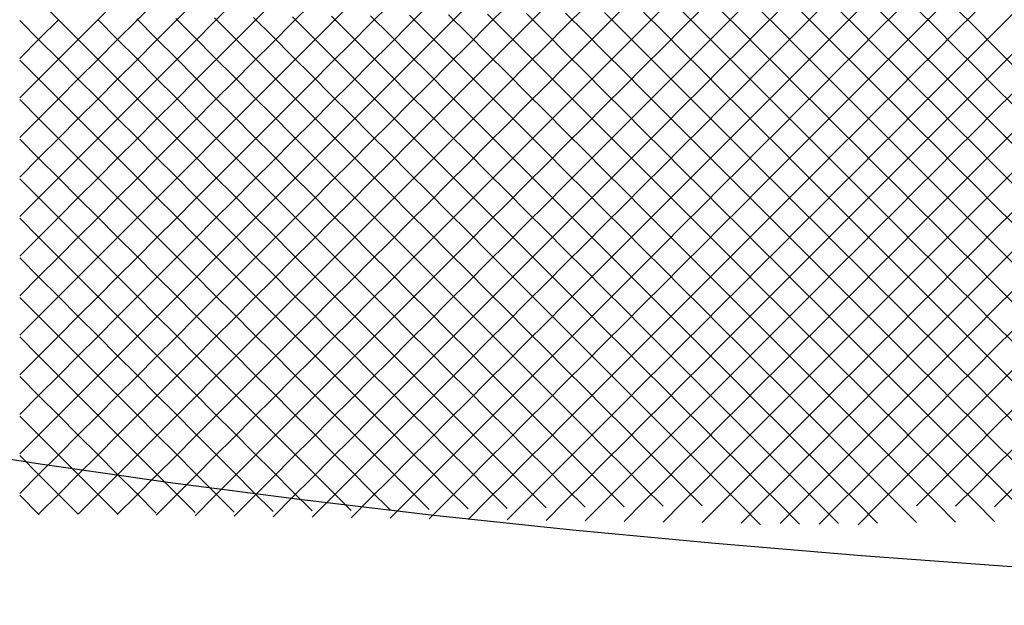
# Model space of a CAD drawing. Extents: x -15.9 to 15.9, y -4.2 to 4.2.
# Tile 8 of 29: x -8.9 to -5.4, y -4.2 to -2.1. Entities that reach past the tile are written whole.
import ezdxf

# ---------------------------------------------------------------- set-up
doc = ezdxf.new("R2010")
doc.units = 0

msp = doc.modelspace()

# ---------------------------------------------------------------- linework, layer by layer
at = {"layer": 'CNC'}
for points in [[(-8.92345, -2.35645), (-8.85291, -2.28591), (-8.78236, -2.21536), (-8.71182, -2.14482), (-8.64128, -2.07428), (-8.57074, -2.00374)], [(-8.92345, -2.49945), (-8.85291, -2.42891), (-8.78236, -2.35836), (-8.71182, -2.28782), (-8.64128, -2.21728), (-8.57074, -2.14674), (-8.5002, -2.0762), (-8.42966, -2.00566)], [(-8.92345, -2.64245), (-8.85291, -2.57191), (-8.78236, -2.50136), (-8.71182, -2.43082), (-8.64128, -2.36028), (-8.57074, -2.28974), (-8.5002, -2.2192), (-8.42966, -2.14866), (-8.35912, -2.07812), (-8.28858, -2.00758)], [(-8.92345, -2.78545), (-8.85291, -2.71491), (-8.78236, -2.64436), (-8.71182, -2.57382), (-8.64128, -2.50328), (-8.57074, -2.43274), (-8.5002, -2.3622), (-8.42966, -2.29166), (-8.35912, -2.22112), (-8.28858, -2.15058), (-8.21804, -2.08004), (-8.14749, -2.00949)], [(-8.92345, -2.92845), (-8.85291, -2.85791), (-8.78236, -2.78736), (-8.71182, -2.71682), (-8.64128, -2.64628), (-8.57074, -2.57574), (-8.5002, -2.5052), (-8.42966, -2.43466), (-8.35912, -2.36412), (-8.28858, -2.29358), (-8.21804, -2.22304), (-8.14749, -2.15249), (-8.07695, -2.08195), (-8.00641, -2.01141)], [(-8.92345, -3.07145), (-8.85291, -3.00091), (-8.78236, -2.93036), (-8.71182, -2.85982), (-8.64128, -2.78928), (-8.57074, -2.71874), (-8.5002, -2.6482), (-8.42966, -2.57766), (-8.35912, -2.50712), (-8.28858, -2.43658), (-8.21804, -2.36604), (-8.14749, -2.29549), (-8.07695, -2.22495), (-8.00641, -2.15441), (-7.93587, -2.08387), (-7.86533, -2.01333)], [(-8.92345, -3.21445), (-8.85291, -3.14391), (-8.78236, -3.07336), (-8.71182, -3.00282), (-8.64128, -2.93228), (-8.57074, -2.86174), (-8.5002, -2.7912), (-8.42966, -2.72066), (-8.35912, -2.65012), (-8.28858, -2.57958), (-8.21804, -2.50904), (-8.14749, -2.43849), (-8.07695, -2.36795), (-8.00641, -2.29741), (-7.93587, -2.22687), (-7.86533, -2.15633), (-7.79479, -2.08579), (-7.72425, -2.01525)], [(-8.92345, -3.35745), (-8.85291, -3.28691), (-8.78236, -3.21636), (-8.71182, -3.14582), (-8.64128, -3.07528), (-8.57074, -3.00474), (-8.5002, -2.9342), (-8.42966, -2.86366), (-8.35912, -2.79312), (-8.28858, -2.72258), (-8.21804, -2.65204), (-8.14749, -2.58149), (-8.07695, -2.51095), (-8.00641, -2.44041), (-7.93587, -2.36987), (-7.86533, -2.29933), (-7.79479, -2.22879), (-7.72425, -2.15825), (-7.65371, -2.08771), (-7.58317, -2.01717)], [(-8.92345, -3.50045), (-8.85291, -3.42991), (-8.78236, -3.35936), (-8.71182, -3.28882), (-8.64128, -3.21828), (-8.57074, -3.14774), (-8.5002, -3.0772), (-8.42966, -3.00666), (-8.35912, -2.93612), (-8.28858, -2.86558), (-8.21804, -2.79504), (-8.14749, -2.72449), (-8.07695, -2.65395), (-8.00641, -2.58341), (-7.93587, -2.51287), (-7.86533, -2.44233), (-7.79479, -2.37179), (-7.72425, -2.30125), (-7.65371, -2.23071), (-7.58317, -2.16017), (-7.51263, -2.08963), (-7.44208, -2.01908)], [(-8.92345, -3.64345), (-8.85291, -3.57291), (-8.78236, -3.50236), (-8.71182, -3.43182), (-8.64128, -3.36128), (-8.57074, -3.29074), (-8.5002, -3.2202), (-8.42966, -3.14966), (-8.35912, -3.07912), (-8.28858, -3.00858), (-8.21804, -2.93804), (-8.14749, -2.86749), (-8.07695, -2.79695), (-8.00641, -2.72641), (-7.93587, -2.65587), (-7.86533, -2.58533), (-7.79479, -2.51479), (-7.72425, -2.44425), (-7.65371, -2.37371), (-7.58317, -2.30317), (-7.51263, -2.23263), (-7.44208, -2.16208), (-7.37154, -2.09154), (-7.301, -2.021)], [(-8.92345, -3.78645), (-8.85291, -3.71591), (-8.78236, -3.64536), (-8.71182, -3.57482), (-8.64128, -3.50428), (-8.57074, -3.43374), (-8.5002, -3.3632), (-8.42966, -3.29266), (-8.35912, -3.22212), (-8.28858, -3.15158), (-8.21804, -3.08104), (-8.14749, -3.01049), (-8.07695, -2.93995), (-8.00641, -2.86941), (-7.93587, -2.79887), (-7.86533, -2.72833), (-7.79479, -2.65779), (-7.72425, -2.58725), (-7.65371, -2.51671), (-7.58317, -2.44617), (-7.51263, -2.37563), (-7.44208, -2.30508), (-7.37154, -2.23454), (-7.301, -2.164), (-7.23046, -2.09346), (-7.15992, -2.02292)], [(-8.85291, -2.00409), (-8.78236, -2.07464), (-8.71182, -2.14518), (-8.64128, -2.21572), (-8.57074, -2.28626), (-8.5002, -2.3568), (-8.42966, -2.42734), (-8.35912, -2.49788), (-8.28858, -2.56842), (-8.21804, -2.63896), (-8.14749, -2.70951), (-8.07695, -2.78005), (-8.00641, -2.85059), (-7.93587, -2.92113), (-7.86533, -2.99167), (-7.79479, -3.06221), (-7.72425, -3.13275), (-7.65371, -3.20329), (-7.58317, -3.27383), (-7.51263, -3.34437), (-7.44208, -3.41492), (-7.37154, -3.48546), (-7.301, -3.556), (-7.23046, -3.62654), (-7.15992, -3.69708), (-7.08938, -3.76762), (-7.01884, -3.83816)], [(-8.85291, -3.85891), (-8.78236, -3.78836), (-8.71182, -3.71782), (-8.64128, -3.64728), (-8.57074, -3.57674), (-8.5002, -3.5062), (-8.42966, -3.43566), (-8.35912, -3.36512), (-8.28858, -3.29458), (-8.21804, -3.22404), (-8.14749, -3.15349), (-8.07695, -3.08295), (-8.00641, -3.01241), (-7.93587, -2.94187), (-7.86533, -2.87133), (-7.79479, -2.80079), (-7.72425, -2.73025), (-7.65371, -2.65971), (-7.58317, -2.58917), (-7.51263, -2.51863), (-7.44208, -2.44808), (-7.37154, -2.37754), (-7.301, -2.307), (-7.23046, -2.23646), (-7.15992, -2.16592), (-7.08938, -2.09538), (-7.01884, -2.02484)], [(-8.71182, -3.86082), (-8.64128, -3.79028), (-8.57074, -3.71974), (-8.5002, -3.6492), (-8.42966, -3.57866), (-8.35912, -3.50812), (-8.28858, -3.43758), (-8.21804, -3.36704), (-8.14749, -3.29649), (-8.07695, -3.22595), (-8.00641, -3.15541), (-7.93587, -3.08487), (-7.86533, -3.01433), (-7.79479, -2.94379), (-7.72425, -2.87325), (-7.65371, -2.80271), (-7.58317, -2.73217), (-7.51263, -2.66163), (-7.44208, -2.59108), (-7.37154, -2.52054), (-7.301, -2.45), (-7.23046, -2.37946), (-7.15992, -2.30892), (-7.08938, -2.23838), (-7.01884, -2.16784), (-6.9483, -2.0973), (-6.87776, -2.02676)], [(-8.57074, -3.86274), (-8.5002, -3.7922), (-8.42966, -3.72166), (-8.35912, -3.65112), (-8.28858, -3.58058), (-8.21804, -3.51004), (-8.14749, -3.43949), (-8.07695, -3.36895), (-8.00641, -3.29841), (-7.93587, -3.22787), (-7.86533, -3.15733), (-7.79479, -3.08679), (-7.72425, -3.01625), (-7.65371, -2.94571), (-7.58317, -2.87517), (-7.51263, -2.80463), (-7.44208, -2.73408), (-7.37154, -2.66354), (-7.301, -2.593), (-7.23046, -2.52246), (-7.15992, -2.45192), (-7.08938, -2.38138), (-7.01884, -2.31084), (-6.9483, -2.2403), (-6.87776, -2.16976), (-6.80721, -2.09921), (-6.73667, -2.02867)], [(-8.42966, -3.86466), (-8.35912, -3.79412), (-8.28858, -3.72358), (-8.21804, -3.65304), (-8.14749, -3.58249), (-8.07695, -3.51195), (-8.00641, -3.44141), (-7.93587, -3.37087), (-7.86533, -3.30033), (-7.79479, -3.22979), (-7.72425, -3.15925), (-7.65371, -3.08871), (-7.58317, -3.01817), (-7.51263, -2.94763), (-7.44208, -2.87708), (-7.37154, -2.80654), (-7.301, -2.736), (-7.23046, -2.66546), (-7.15992, -2.59492), (-7.08938, -2.52438), (-7.01884, -2.45384), (-6.9483, -2.3833), (-6.87776, -2.31276), (-6.80721, -2.24221), (-6.73667, -2.17167), (-6.66613, -2.10113), (-6.59559, -2.03059)], [(-8.28858, -3.86658), (-8.21804, -3.79604), (-8.14749, -3.72549), (-8.07695, -3.65495), (-8.00641, -3.58441), (-7.93587, -3.51387), (-7.86533, -3.44333), (-7.79479, -3.37279), (-7.72425, -3.30225), (-7.65371, -3.23171), (-7.58317, -3.16117), (-7.51263, -3.09063), (-7.44208, -3.02008), (-7.37154, -2.94954), (-7.301, -2.879), (-7.23046, -2.80846), (-7.15992, -2.73792), (-7.08938, -2.66738), (-7.01884, -2.59684), (-6.9483, -2.5263), (-6.87776, -2.45576), (-6.80721, -2.38521), (-6.73667, -2.31467), (-6.66613, -2.24413), (-6.59559, -2.17359), (-6.52505, -2.10305), (-6.45451, -2.03251)], [(-8.14749, -3.86849), (-8.07695, -3.79795), (-8.00641, -3.72741), (-7.93587, -3.65687), (-7.86533, -3.58633), (-7.79479, -3.51579), (-7.72425, -3.44525), (-7.65371, -3.37471), (-7.58317, -3.30417), (-7.51263, -3.23363), (-7.44208, -3.16308), (-7.37154, -3.09254), (-7.301, -3.022), (-7.23046, -2.95146), (-7.15992, -2.88092), (-7.08938, -2.81038), (-7.01884, -2.73984), (-6.9483, -2.6693), (-6.87776, -2.59876), (-6.80721, -2.52821), (-6.73667, -2.45767), (-6.66613, -2.38713), (-6.59559, -2.31659), (-6.52505, -2.24605), (-6.45451, -2.17551), (-6.38397, -2.10497), (-6.31343, -2.03443)], [(-8.07695, -2.06505), (-8.00641, -2.13559), (-7.93587, -2.20613), (-7.86533, -2.27667), (-7.79479, -2.34721), (-7.72425, -2.41775), (-7.65371, -2.48829), (-7.58317, -2.55883), (-7.51263, -2.62937), (-7.44208, -2.69992), (-7.37154, -2.77046), (-7.301, -2.841), (-7.23046, -2.91154), (-7.15992, -2.98208), (-7.08938, -3.05262), (-7.01884, -3.12316), (-6.9483, -3.1937), (-6.87776, -3.26424), (-6.80721, -3.33479), (-6.73667, -3.40533), (-6.66613, -3.47587), (-6.59559, -3.54641), (-6.52505, -3.61695), (-6.45451, -3.68749), (-6.38397, -3.75803), (-6.31343, -3.82857), (-6.24289, -3.89911)], [(-8.00641, -3.87041), (-7.93587, -3.79987), (-7.86533, -3.72933), (-7.79479, -3.65879), (-7.72425, -3.58825), (-7.65371, -3.51771), (-7.58317, -3.44717), (-7.51263, -3.37663), (-7.44208, -3.30608), (-7.37154, -3.23554), (-7.301, -3.165), (-7.23046, -3.09446), (-7.15992, -3.02392), (-7.08938, -2.95338), (-7.01884, -2.88284), (-6.9483, -2.8123), (-6.87776, -2.74176), (-6.80721, -2.67121), (-6.73667, -2.60067), (-6.66613, -2.53013), (-6.59559, -2.45959), (-6.52505, -2.38905), (-6.45451, -2.31851), (-6.38397, -2.24797), (-6.31343, -2.17743), (-6.24289, -2.10689), (-6.17234, -2.03634)], [(-7.93587, -2.06313), (-7.86533, -2.13367), (-7.79479, -2.20421), (-7.72425, -2.27475), (-7.65371, -2.34529), (-7.58317, -2.41583), (-7.51263, -2.48637), (-7.44208, -2.55692), (-7.37154, -2.62746), (-7.301, -2.698), (-7.23046, -2.76854), (-7.15992, -2.83908), (-7.08938, -2.90962), (-7.01884, -2.98016), (-6.9483, -3.0507), (-6.87776, -3.12124), (-6.80721, -3.19179), (-6.73667, -3.26233), (-6.66613, -3.33287), (-6.59559, -3.40341), (-6.52505, -3.47395), (-6.45451, -3.54449), (-6.38397, -3.61503), (-6.31343, -3.68557), (-6.24289, -3.75611), (-6.17234, -3.82666), (-6.1018, -3.8972)], [(-7.86533, -3.87233), (-7.79479, -3.80179), (-7.72425, -3.73125), (-7.65371, -3.66071), (-7.58317, -3.59017), (-7.51263, -3.51963), (-7.44208, -3.44908), (-7.37154, -3.37854), (-7.301, -3.308), (-7.23046, -3.23746), (-7.15992, -3.16692), (-7.08938, -3.09638), (-7.01884, -3.02584), (-6.9483, -2.9553), (-6.87776, -2.88476), (-6.80721, -2.81421), (-6.73667, -2.74367), (-6.66613, -2.67313), (-6.59559, -2.60259), (-6.52505, -2.53205), (-6.45451, -2.46151), (-6.38397, -2.39097), (-6.31343, -2.32043), (-6.24289, -2.24989), (-6.17234, -2.17934), (-6.1018, -2.1088), (-6.03126, -2.03826)], [(-7.79479, -2.06121), (-7.72425, -2.13175), (-7.65371, -2.20229), (-7.58317, -2.27283), (-7.51263, -2.34337), (-7.44208, -2.41392), (-7.37154, -2.48446), (-7.301, -2.555), (-7.23046, -2.62554), (-7.15992, -2.69608), (-7.08938, -2.76662), (-7.01884, -2.83716), (-6.9483, -2.9077), (-6.87776, -2.97824), (-6.80721, -3.04879), (-6.73667, -3.11933), (-6.66613, -3.18987), (-6.59559, -3.26041), (-6.52505, -3.33095), (-6.45451, -3.40149), (-6.38397, -3.47203), (-6.31343, -3.54257), (-6.24289, -3.61311), (-6.17234, -3.68366), (-6.1018, -3.7542), (-6.03126, -3.82474), (-5.96072, -3.89528)], [(-7.72425, -3.87425), (-7.65371, -3.80371), (-7.58317, -3.73317), (-7.51263, -3.66263), (-7.44208, -3.59208), (-7.37154, -3.52154), (-7.301, -3.451), (-7.23046, -3.38046), (-7.15992, -3.30992), (-7.08938, -3.23938), (-7.01884, -3.16884), (-6.9483, -3.0983), (-6.87776, -3.02776), (-6.80721, -2.95721), (-6.73667, -2.88667), (-6.66613, -2.81613), (-6.59559, -2.74559), (-6.52505, -2.67505), (-6.45451, -2.60451), (-6.38397, -2.53397), (-6.31343, -2.46343), (-6.24289, -2.39289), (-6.17234, -2.32234), (-6.1018, -2.2518), (-6.03126, -2.18126), (-5.96072, -2.11072), (-5.89018, -2.04018)], [(-7.65371, -2.05929), (-7.58317, -2.12983), (-7.51263, -2.20037), (-7.44208, -2.27092), (-7.37154, -2.34146), (-7.301, -2.412), (-7.23046, -2.48254), (-7.15992, -2.55308), (-7.08938, -2.62362), (-7.01884, -2.69416), (-6.9483, -2.7647), (-6.87776, -2.83524), (-6.80721, -2.90579), (-6.73667, -2.97633), (-6.66613, -3.04687), (-6.59559, -3.11741), (-6.52505, -3.18795), (-6.45451, -3.25849), (-6.38397, -3.32903), (-6.31343, -3.39957), (-6.24289, -3.47011), (-6.17234, -3.54066), (-6.1018, -3.6112), (-6.03126, -3.68174), (-5.96072, -3.75228), (-5.89018, -3.82282), (-5.81964, -3.89336)], [(-7.58317, -3.87617), (-7.51263, -3.80563), (-7.44208, -3.73508), (-7.37154, -3.66454), (-7.301, -3.594), (-7.23046, -3.52346), (-7.15992, -3.45292), (-7.08938, -3.38238), (-7.01884, -3.31184), (-6.9483, -3.2413), (-6.87776, -3.17076), (-6.80721, -3.10021), (-6.73667, -3.02967), (-6.66613, -2.95913), (-6.59559, -2.88859), (-6.52505, -2.81805), (-6.45451, -2.74751), (-6.38397, -2.67697), (-6.31343, -2.60643), (-6.24289, -2.53589), (-6.17234, -2.46534), (-6.1018, -2.3948), (-6.03126, -2.32426), (-5.96072, -2.25372), (-5.89018, -2.18318), (-5.81964, -2.11264), (-5.7491, -2.0421)], [(-7.51263, -2.05737), (-7.44208, -2.12792), (-7.37154, -2.19846), (-7.301, -2.269), (-7.23046, -2.33954), (-7.15992, -2.41008), (-7.08938, -2.48062), (-7.01884, -2.55116), (-6.9483, -2.6217), (-6.87776, -2.69224), (-6.80721, -2.76279), (-6.73667, -2.83333), (-6.66613, -2.90387), (-6.59559, -2.97441), (-6.52505, -3.04495), (-6.45451, -3.11549), (-6.38397, -3.18603), (-6.31343, -3.25657), (-6.24289, -3.32711), (-6.17234, -3.39766), (-6.1018, -3.4682), (-6.03126, -3.53874), (-5.96072, -3.60928), (-5.89018, -3.67982), (-5.81964, -3.75036), (-5.7491, -3.8209), (-5.67856, -3.89144)], [(-7.44208, -3.87808), (-7.37154, -3.80754), (-7.301, -3.737), (-7.23046, -3.66646), (-7.15992, -3.59592), (-7.08938, -3.52538), (-7.01884, -3.45484), (-6.9483, -3.3843), (-6.87776, -3.31376), (-6.80721, -3.24321), (-6.73667, -3.17267), (-6.66613, -3.10213), (-6.59559, -3.03159), (-6.52505, -2.96105), (-6.45451, -2.89051), (-6.38397, -2.81997), (-6.31343, -2.74943), (-6.24289, -2.67889), (-6.17234, -2.60834), (-6.1018, -2.5378), (-6.03126, -2.46726), (-5.96072, -2.39672), (-5.89018, -2.32618), (-5.81964, -2.25564), (-5.7491, -2.1851), (-5.67856, -2.11456), (-5.60802, -2.04402)], [(-7.37154, -2.05546), (-7.301, -2.126), (-7.23046, -2.19654), (-7.15992, -2.26708), (-7.08938, -2.33762), (-7.01884, -2.40816), (-6.9483, -2.4787), (-6.87776, -2.54924), (-6.80721, -2.61979), (-6.73667, -2.69033), (-6.66613, -2.76087), (-6.59559, -2.83141), (-6.52505, -2.90195), (-6.45451, -2.97249), (-6.38397, -3.04303), (-6.31343, -3.11357), (-6.24289, -3.18411), (-6.17234, -3.25466), (-6.1018, -3.3252), (-6.03126, -3.39574), (-5.96072, -3.46628), (-5.89018, -3.53682), (-5.81964, -3.60736), (-5.7491, -3.6779), (-5.67856, -3.74844), (-5.60802, -3.81898), (-5.53747, -3.88953)], [(-7.301, -3.88), (-7.23046, -3.80946), (-7.15992, -3.73892), (-7.08938, -3.66838), (-7.01884, -3.59784), (-6.9483, -3.5273), (-6.87776, -3.45676), (-6.80721, -3.38621), (-6.73667, -3.31567), (-6.66613, -3.24513), (-6.59559, -3.17459), (-6.52505, -3.10405), (-6.45451, -3.03351), (-6.38397, -2.96297), (-6.31343, -2.89243), (-6.24289, -2.82189), (-6.17234, -2.75134), (-6.1018, -2.6808), (-6.03126, -2.61026), (-5.96072, -2.53972), (-5.89018, -2.46918), (-5.81964, -2.39864), (-5.7491, -2.3281), (-5.67856, -2.25756), (-5.60802, -2.18702), (-5.53747, -2.11647), (-5.46693, -2.04593)], [(-7.23046, -2.05354), (-7.15992, -2.12408), (-7.08938, -2.19462), (-7.01884, -2.26516), (-6.9483, -2.3357), (-6.87776, -2.40624), (-6.80721, -2.47679), (-6.73667, -2.54733), (-6.66613, -2.61787), (-6.59559, -2.68841), (-6.52505, -2.75895), (-6.45451, -2.82949), (-6.38397, -2.90003), (-6.31343, -2.97057), (-6.24289, -3.04111), (-6.17234, -3.11166), (-6.1018, -3.1822), (-6.03126, -3.25274), (-5.96072, -3.32328), (-5.89018, -3.39382), (-5.81964, -3.46436), (-5.7491, -3.5349), (-5.67856, -3.60544), (-5.60802, -3.67598), (-5.53747, -3.74653), (-5.46693, -3.81707), (-5.39639, -3.88761)], [(-7.15992, -3.88192), (-7.08938, -3.81138), (-7.01884, -3.74084), (-6.9483, -3.6703), (-6.87776, -3.59976), (-6.80721, -3.52921), (-6.73667, -3.45867), (-6.66613, -3.38813), (-6.59559, -3.31759), (-6.52505, -3.24705), (-6.45451, -3.17651), (-6.38397, -3.10597), (-6.31343, -3.03543), (-6.24289, -2.96489), (-6.17234, -2.89434), (-6.1018, -2.8238), (-6.03126, -2.75326), (-5.96072, -2.68272), (-5.89018, -2.61218), (-5.81964, -2.54164), (-5.7491, -2.4711), (-5.67856, -2.40056), (-5.60802, -2.33002), (-5.53747, -2.25947), (-5.46693, -2.18893), (-5.39639, -2.11839), (-5.32585, -2.04785)], [(-7.08938, -2.05162), (-7.01884, -2.12216), (-6.9483, -2.1927), (-6.87776, -2.26324), (-6.80721, -2.33379), (-6.73667, -2.40433), (-6.66613, -2.47487), (-6.59559, -2.54541), (-6.52505, -2.61595), (-6.45451, -2.68649), (-6.38397, -2.75703), (-6.31343, -2.82757), (-6.24289, -2.89811), (-6.17234, -2.96866), (-6.1018, -3.0392), (-6.03126, -3.10974), (-5.96072, -3.18028), (-5.89018, -3.25082), (-5.81964, -3.32136), (-5.7491, -3.3919), (-5.67856, -3.46244), (-5.60802, -3.53298), (-5.53747, -3.60353), (-5.46693, -3.67407), (-5.39639, -3.74461), (-5.32585, -3.81515)], [(-6.9483, -2.0497), (-6.87776, -2.12024), (-6.80721, -2.19079), (-6.73667, -2.26133), (-6.66613, -2.33187), (-6.59559, -2.40241), (-6.52505, -2.47295), (-6.45451, -2.54349), (-6.38397, -2.61403), (-6.31343, -2.68457), (-6.24289, -2.75511), (-6.17234, -2.82566), (-6.1018, -2.8962), (-6.03126, -2.96674), (-5.96072, -3.03728), (-5.89018, -3.10782), (-5.81964, -3.17836), (-5.7491, -3.2489), (-5.67856, -3.31944), (-5.60802, -3.38998), (-5.53747, -3.46053), (-5.46693, -3.53107), (-5.39639, -3.60161), (-5.32585, -3.67215)], [(-6.80721, -2.04779), (-6.73667, -2.11833), (-6.66613, -2.18887), (-6.59559, -2.25941), (-6.52505, -2.32995), (-6.45451, -2.40049), (-6.38397, -2.47103), (-6.31343, -2.54157), (-6.24289, -2.61211), (-6.17234, -2.68266), (-6.1018, -2.7532), (-6.03126, -2.82374), (-5.96072, -2.89428), (-5.89018, -2.96482), (-5.81964, -3.03536), (-5.7491, -3.1059), (-5.67856, -3.17644), (-5.60802, -3.24698), (-5.53747, -3.31753), (-5.46693, -3.38807), (-5.39639, -3.45861), (-5.32585, -3.52915)], [(-6.66613, -2.04587), (-6.59559, -2.11641), (-6.52505, -2.18695), (-6.45451, -2.25749), (-6.38397, -2.32803), (-6.31343, -2.39857), (-6.24289, -2.46911), (-6.17234, -2.53966), (-6.1018, -2.6102), (-6.03126, -2.68074), (-5.96072, -2.75128), (-5.89018, -2.82182), (-5.81964, -2.89236), (-5.7491, -2.9629), (-5.67856, -3.03344), (-5.60802, -3.10398), (-5.53747, -3.17453), (-5.46693, -3.24507), (-5.39639, -3.31561), (-5.32585, -3.38615)], [(-6.52505, -2.04395), (-6.45451, -2.11449), (-6.38397, -2.18503), (-6.31343, -2.25557), (-6.24289, -2.32611), (-6.17234, -2.39666), (-6.1018, -2.4672), (-6.03126, -2.53774), (-5.96072, -2.60828), (-5.89018, -2.67882), (-5.81964, -2.74936), (-5.7491, -2.8199), (-5.67856, -2.89044), (-5.60802, -2.96098), (-5.53747, -3.03153), (-5.46693, -3.10207), (-5.39639, -3.17261), (-5.32585, -3.24315)], [(-6.38397, -2.04203), (-6.31343, -2.11257), (-6.24289, -2.18311), (-6.17234, -2.25366), (-6.1018, -2.3242), (-6.03126, -2.39474), (-5.96072, -2.46528), (-5.89018, -2.53582), (-5.81964, -2.60636), (-5.7491, -2.6769), (-5.67856, -2.74744), (-5.60802, -2.81798), (-5.53747, -2.88853), (-5.46693, -2.95907), (-5.39639, -3.02961), (-5.32585, -3.10015)], [(-6.24289, -2.04011), (-6.17234, -2.11066), (-6.1018, -2.1812), (-6.03126, -2.25174), (-5.96072, -2.32228), (-5.89018, -2.39282), (-5.81964, -2.46336), (-5.7491, -2.5339), (-5.67856, -2.60444), (-5.60802, -2.67498), (-5.53747, -2.74553), (-5.46693, -2.81607), (-5.39639, -2.88661), (-5.32585, -2.95715)], [(-6.1018, -2.0382), (-6.03126, -2.10874), (-5.96072, -2.17928), (-5.89018, -2.24982), (-5.81964, -2.32036), (-5.7491, -2.3909), (-5.67856, -2.46144), (-5.60802, -2.53198), (-5.53747, -2.60253), (-5.46693, -2.67307), (-5.39639, -2.74361), (-5.32585, -2.81415)], [(-5.96072, -2.03628), (-5.89018, -2.10682), (-5.81964, -2.17736), (-5.7491, -2.2479), (-5.67856, -2.31844), (-5.60802, -2.38898), (-5.53747, -2.45953), (-5.46693, -2.53007), (-5.39639, -2.60061), (-5.32585, -2.67115)], [(-5.81964, -2.03436), (-5.7491, -2.1049), (-5.67856, -2.17544), (-5.60802, -2.24598), (-5.53747, -2.31653), (-5.46693, -2.38707), (-5.39639, -2.45761), (-5.32585, -2.52815)], [(-5.67856, -2.03244), (-5.60802, -2.10298), (-5.53747, -2.17353), (-5.46693, -2.24407), (-5.39639, -2.31461), (-5.32585, -2.38515)], [(-5.53747, -2.03053), (-5.46693, -2.10107), (-5.39639, -2.17161), (-5.32585, -2.24215)], [(-8.92345, -2.21345), (-8.85291, -2.14291), (-8.78236, -2.07236)], [(-8.92345, -2.07655), (-8.85291, -2.14709), (-8.78236, -2.21764), (-8.71182, -2.28818), (-8.64128, -2.35872), (-8.57074, -2.42926), (-8.5002, -2.4998), (-8.42966, -2.57034), (-8.35912, -2.64088), (-8.28858, -2.71142), (-8.21804, -2.78196), (-8.14749, -2.85251), (-8.07695, -2.92305), (-8.00641, -2.99359), (-7.93587, -3.06413), (-7.86533, -3.13467), (-7.79479, -3.20521), (-7.72425, -3.27575), (-7.65371, -3.34629), (-7.58317, -3.41683), (-7.51263, -3.48737), (-7.44208, -3.55792), (-7.37154, -3.62846), (-7.301, -3.699), (-7.23046, -3.76954), (-7.15992, -3.84008)], [(-8.64128, -2.07272), (-8.57074, -2.14326), (-8.5002, -2.2138), (-8.42966, -2.28434), (-8.35912, -2.35488), (-8.28858, -2.42542), (-8.21804, -2.49596), (-8.14749, -2.56651), (-8.07695, -2.63705), (-8.00641, -2.70759), (-7.93587, -2.77813), (-7.86533, -2.84867), (-7.79479, -2.91921), (-7.72425, -2.98975), (-7.65371, -3.06029), (-7.58317, -3.13083), (-7.51263, -3.20137), (-7.44208, -3.27192), (-7.37154, -3.34246), (-7.301, -3.413), (-7.23046, -3.48354), (-7.15992, -3.55408), (-7.08938, -3.62462), (-7.01884, -3.69516), (-6.9483, -3.7657), (-6.87776, -3.83624)], [(-8.5002, -2.0708), (-8.42966, -2.14134), (-8.35912, -2.21188), (-8.28858, -2.28242), (-8.21804, -2.35296), (-8.14749, -2.42351), (-8.07695, -2.49405), (-8.00641, -2.56459), (-7.93587, -2.63513), (-7.86533, -2.70567), (-7.79479, -2.77621), (-7.72425, -2.84675), (-7.65371, -2.91729), (-7.58317, -2.98783), (-7.51263, -3.05837), (-7.44208, -3.12892), (-7.37154, -3.19946), (-7.301, -3.27), (-7.23046, -3.34054), (-7.15992, -3.41108), (-7.08938, -3.48162), (-7.01884, -3.55216), (-6.9483, -3.6227), (-6.87776, -3.69324), (-6.80721, -3.76379), (-6.73667, -3.83433)], [(-8.35912, -2.06888), (-8.28858, -2.13942), (-8.21804, -2.20996), (-8.14749, -2.28051), (-8.07695, -2.35105), (-8.00641, -2.42159), (-7.93587, -2.49213), (-7.86533, -2.56267), (-7.79479, -2.63321), (-7.72425, -2.70375), (-7.65371, -2.77429), (-7.58317, -2.84483), (-7.51263, -2.91537), (-7.44208, -2.98592), (-7.37154, -3.05646), (-7.301, -3.127), (-7.23046, -3.19754), (-7.15992, -3.26808), (-7.08938, -3.33862), (-7.01884, -3.40916), (-6.9483, -3.4797), (-6.87776, -3.55024), (-6.80721, -3.62079), (-6.73667, -3.69133), (-6.66613, -3.76187), (-6.59559, -3.83241)], [(-8.21804, -2.06696), (-8.14749, -2.13751), (-8.07695, -2.20805), (-8.00641, -2.27859), (-7.93587, -2.34913), (-7.86533, -2.41967), (-7.79479, -2.49021), (-7.72425, -2.56075), (-7.65371, -2.63129), (-7.58317, -2.70183), (-7.51263, -2.77237), (-7.44208, -2.84292), (-7.37154, -2.91346), (-7.301, -2.984), (-7.23046, -3.05454), (-7.15992, -3.12508), (-7.08938, -3.19562), (-7.01884, -3.26616), (-6.9483, -3.3367), (-6.87776, -3.40724), (-6.80721, -3.47779), (-6.73667, -3.54833), (-6.66613, -3.61887), (-6.59559, -3.68941), (-6.52505, -3.75995), (-6.45451, -3.83049)], [(-7.01884, -3.88384), (-6.9483, -3.8133), (-6.87776, -3.74276), (-6.80721, -3.67221), (-6.73667, -3.60167), (-6.66613, -3.53113), (-6.59559, -3.46059), (-6.52505, -3.39005), (-6.45451, -3.31951), (-6.38397, -3.24897), (-6.31343, -3.17843), (-6.24289, -3.10789), (-6.17234, -3.03734), (-6.1018, -2.9668), (-6.03126, -2.89626), (-5.96072, -2.82572), (-5.89018, -2.75518), (-5.81964, -2.68464), (-5.7491, -2.6141), (-5.67856, -2.54356), (-5.60802, -2.47302), (-5.53747, -2.40247), (-5.46693, -2.33193), (-5.39639, -2.26139), (-5.32585, -2.19085)], [(-8.92345, -2.21955), (-8.85291, -2.29009), (-8.78236, -2.36064), (-8.71182, -2.43118), (-8.64128, -2.50172), (-8.57074, -2.57226), (-8.5002, -2.6428), (-8.42966, -2.71334), (-8.35912, -2.78388), (-8.28858, -2.85442), (-8.21804, -2.92496), (-8.14749, -2.99551), (-8.07695, -3.06605), (-8.00641, -3.13659), (-7.93587, -3.20713), (-7.86533, -3.27767), (-7.79479, -3.34821), (-7.72425, -3.41875), (-7.65371, -3.48929), (-7.58317, -3.55983), (-7.51263, -3.63037), (-7.44208, -3.70092), (-7.37154, -3.77146), (-7.301, -3.842)], [(-6.87776, -3.88576), (-6.80721, -3.81521), (-6.73667, -3.74467), (-6.66613, -3.67413), (-6.59559, -3.60359), (-6.52505, -3.53305), (-6.45451, -3.46251), (-6.38397, -3.39197), (-6.31343, -3.32143), (-6.24289, -3.25089), (-6.17234, -3.18034), (-6.1018, -3.1098), (-6.03126, -3.03926), (-5.96072, -2.96872), (-5.89018, -2.89818), (-5.81964, -2.82764), (-5.7491, -2.7571), (-5.67856, -2.68656), (-5.60802, -2.61602), (-5.53747, -2.54547), (-5.46693, -2.47493), (-5.39639, -2.40439), (-5.32585, -2.33385)], [(-8.92345, -2.36255), (-8.85291, -2.43309), (-8.78236, -2.50364), (-8.71182, -2.57418), (-8.64128, -2.64472), (-8.57074, -2.71526), (-8.5002, -2.7858), (-8.42966, -2.85634), (-8.35912, -2.92688), (-8.28858, -2.99742), (-8.21804, -3.06796), (-8.14749, -3.13851), (-8.07695, -3.20905), (-8.00641, -3.27959), (-7.93587, -3.35013), (-7.86533, -3.42067), (-7.79479, -3.49121), (-7.72425, -3.56175), (-7.65371, -3.63229), (-7.58317, -3.70283), (-7.51263, -3.77337), (-7.44208, -3.84392)], [(-6.73667, -3.88767), (-6.66613, -3.81713), (-6.59559, -3.74659), (-6.52505, -3.67605), (-6.45451, -3.60551), (-6.38397, -3.53497), (-6.31343, -3.46443), (-6.24289, -3.39389), (-6.17234, -3.32334), (-6.1018, -3.2528), (-6.03126, -3.18226), (-5.96072, -3.11172), (-5.89018, -3.04118), (-5.81964, -2.97064), (-5.7491, -2.9001), (-5.67856, -2.82956), (-5.60802, -2.75902), (-5.53747, -2.68847), (-5.46693, -2.61793), (-5.39639, -2.54739), (-5.32585, -2.47685)], [(-8.92345, -2.50555), (-8.85291, -2.57609), (-8.78236, -2.64664), (-8.71182, -2.71718), (-8.64128, -2.78772), (-8.57074, -2.85826), (-8.5002, -2.9288), (-8.42966, -2.99934), (-8.35912, -3.06988), (-8.28858, -3.14042), (-8.21804, -3.21096), (-8.14749, -3.28151), (-8.07695, -3.35205), (-8.00641, -3.42259), (-7.93587, -3.49313), (-7.86533, -3.56367), (-7.79479, -3.63421), (-7.72425, -3.70475), (-7.65371, -3.77529), (-7.58317, -3.84583)], [(-6.59559, -3.88959), (-6.52505, -3.81905), (-6.45451, -3.74851), (-6.38397, -3.67797), (-6.31343, -3.60743), (-6.24289, -3.53689), (-6.17234, -3.46634), (-6.1018, -3.3958), (-6.03126, -3.32526), (-5.96072, -3.25472), (-5.89018, -3.18418), (-5.81964, -3.11364), (-5.7491, -3.0431), (-5.67856, -2.97256), (-5.60802, -2.90202), (-5.53747, -2.83147), (-5.46693, -2.76093), (-5.39639, -2.69039), (-5.32585, -2.61985)], [(-8.92345, -2.64855), (-8.85291, -2.71909), (-8.78236, -2.78964), (-8.71182, -2.86018), (-8.64128, -2.93072), (-8.57074, -3.00126), (-8.5002, -3.0718), (-8.42966, -3.14234), (-8.35912, -3.21288), (-8.28858, -3.28342), (-8.21804, -3.35396), (-8.14749, -3.42451), (-8.07695, -3.49505), (-8.00641, -3.56559), (-7.93587, -3.63613), (-7.86533, -3.70667), (-7.79479, -3.77721), (-7.72425, -3.84775)], [(-6.45451, -3.89151), (-6.38397, -3.82097), (-6.31343, -3.75043), (-6.24289, -3.67989), (-6.17234, -3.60934), (-6.1018, -3.5388), (-6.03126, -3.46826), (-5.96072, -3.39772), (-5.89018, -3.32718), (-5.81964, -3.25664), (-5.7491, -3.1861), (-5.67856, -3.11556), (-5.60802, -3.04502), (-5.53747, -2.97447), (-5.46693, -2.90393), (-5.39639, -2.83339), (-5.32585, -2.76285)], [(-8.92345, -2.79155), (-8.85291, -2.86209), (-8.78236, -2.93264), (-8.71182, -3.00318), (-8.64128, -3.07372), (-8.57074, -3.14426), (-8.5002, -3.2148), (-8.42966, -3.28534), (-8.35912, -3.35588), (-8.28858, -3.42642), (-8.21804, -3.49696), (-8.14749, -3.56751), (-8.07695, -3.63805), (-8.00641, -3.70859), (-7.93587, -3.77913), (-7.86533, -3.84967)], [(-6.31343, -3.89343), (-6.24289, -3.82289), (-6.17234, -3.75234), (-6.1018, -3.6818), (-6.03126, -3.61126), (-5.96072, -3.54072), (-5.89018, -3.47018), (-5.81964, -3.39964), (-5.7491, -3.3291), (-5.67856, -3.25856), (-5.60802, -3.18802), (-5.53747, -3.11747), (-5.46693, -3.04693), (-5.39639, -2.97639), (-5.32585, -2.90585)], [(-8.92345, -2.93455), (-8.85291, -3.00509), (-8.78236, -3.07564), (-8.71182, -3.14618), (-8.64128, -3.21672), (-8.57074, -3.28726), (-8.5002, -3.3578), (-8.42966, -3.42834), (-8.35912, -3.49888), (-8.28858, -3.56942), (-8.21804, -3.63996), (-8.14749, -3.71051), (-8.07695, -3.78105), (-8.00641, -3.85159)], [(-6.17234, -3.89534), (-6.1018, -3.8248), (-6.03126, -3.75426), (-5.96072, -3.68372), (-5.89018, -3.61318), (-5.81964, -3.54264), (-5.7491, -3.4721), (-5.67856, -3.40156), (-5.60802, -3.33102), (-5.53747, -3.26047), (-5.46693, -3.18993), (-5.39639, -3.11939), (-5.32585, -3.04885)], [(-8.92345, -3.07755), (-8.85291, -3.14809), (-8.78236, -3.21864), (-8.71182, -3.28918), (-8.64128, -3.35972), (-8.57074, -3.43026), (-8.5002, -3.5008), (-8.42966, -3.57134), (-8.35912, -3.64188), (-8.28858, -3.71242), (-8.21804, -3.78296), (-8.14749, -3.85351)], [(-6.03126, -3.89726), (-5.96072, -3.82672), (-5.89018, -3.75618), (-5.81964, -3.68564), (-5.7491, -3.6151), (-5.67856, -3.54456), (-5.60802, -3.47402), (-5.53747, -3.40347), (-5.46693, -3.33293), (-5.39639, -3.26239), (-5.32585, -3.19185)], [(-8.92345, -3.22055), (-8.85291, -3.29109), (-8.78236, -3.36164), (-8.71182, -3.43218), (-8.64128, -3.50272), (-8.57074, -3.57326), (-8.5002, -3.6438), (-8.42966, -3.71434), (-8.35912, -3.78488), (-8.28858, -3.85542)], [(-5.89018, -3.89918), (-5.81964, -3.82864), (-5.7491, -3.7581), (-5.67856, -3.68756), (-5.60802, -3.61702), (-5.53747, -3.54647), (-5.46693, -3.47593), (-5.39639, -3.40539), (-5.32585, -3.33485)], [(-8.92345, -3.36355), (-8.85291, -3.43409), (-8.78236, -3.50464), (-8.71182, -3.57518), (-8.64128, -3.64572), (-8.57074, -3.71626), (-8.5002, -3.7868), (-8.42966, -3.85734)], [(-5.67856, -3.83056), (-5.60802, -3.76002), (-5.53747, -3.68947), (-5.46693, -3.61893), (-5.39639, -3.54839), (-5.32585, -3.47785)], [(-8.92345, -3.50655), (-8.85291, -3.57709), (-8.78236, -3.64764), (-8.71182, -3.71818), (-8.64128, -3.78872), (-8.57074, -3.85926)], [(-9.29692, -3.60908), (-8.84882, -3.6794), (-8.38742, -3.7455), (-7.91273, -3.8073), (-7.42467, -3.86475), (-6.92309, -3.9178), (-6.40774, -3.9664), (-5.87822, -4.01051), (-5.33394, -4.05008), (-4.77402, -4.08508), (-4.19718, -4.11549), (-3.60147, -4.14126), (-2.98389, -4.16238), (-2.33943, -4.17883), (-1.65885, -4.19059)], [(-5.53747, -3.83247), (-5.46693, -3.76193), (-5.39639, -3.69139), (-5.32585, -3.62085)], [(-8.92345, -3.64955), (-8.85291, -3.72009), (-8.78236, -3.79064), (-8.71182, -3.86118)], [(-5.39639, -3.83439), (-5.32585, -3.76385)], [(-8.92345, -3.79255), (-8.85291, -3.86309)]]:
    msp.add_lwpolyline(points, dxfattribs=at)

doc.saveas('drawing.dxf')
